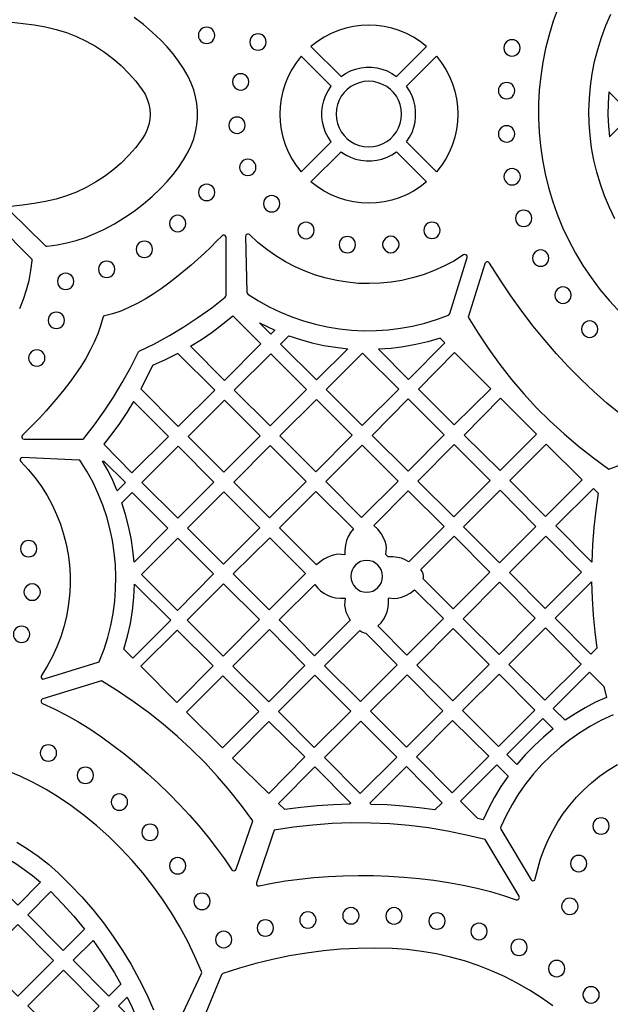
# Model space of a CAD drawing. Header units: millimetres. Extents: x -1176 to 822, y -1617 to -119.
# Tile 78 of 119: x 505 to 627, y -1379 to -1177. Entities that reach past the tile are written whole.
import ezdxf

# ---------------------------------------------------------------- set-up
doc = ezdxf.new("R2010")
doc.units = ezdxf.units.MM
doc.layers.add('pattern', color=5, linetype='Continuous', true_color=0x0000ff)

msp = doc.modelspace()

# ---------------------------------------------------------------- linework, layer by layer
at = {"layer": 'pattern'}
for points in [[(615.81, -1174.11), (614.82, -1176.85), (613.97, -1179.62), (613.26, -1182.43), (612.68, -1185.26), (612.25, -1188.11), (611.96, -1190.98), (611.81, -1193.85), (611.8, -1196.73), (611.93, -1199.61), (612.2, -1202.48), (612.61, -1205.33), (613.16, -1208.17), (613.85, -1210.98), (614.68, -1213.76), (615.65, -1216.51), (616.76, -1219.22), (618.01, -1221.88), (619.4, -1224.49), (620.93, -1227.04), (622.6, -1229.53), (624.41, -1231.95), (626.37, -1234.3), (628.89, -1237.07)], [(627.51, -1217.44), (626.38, -1215.11), (625.38, -1212.74), (624.51, -1210.32), (623.78, -1207.86), (623.18, -1205.38), (622.72, -1202.87), (622.4, -1200.34), (622.21, -1197.8), (622.16, -1195.26), (622.25, -1192.71), (622.47, -1190.17), (622.83, -1187.64), (623.32, -1185.13), (623.96, -1182.64), (624.73, -1180.18), (625.64, -1177.75), (626.69, -1175.36)], [(503.16, -1215.72), (510.48, -1222.96), (510.66, -1223.08), (510.88, -1223.1), (512.93, -1222.81), (514.93, -1222.41), (516.88, -1221.9), (518.8, -1221.26), (520.69, -1220.5), (522.57, -1219.61), (524.72, -1218.46), (526.78, -1217.2), (528.75, -1215.86), (530.66, -1214.4), (532.49, -1212.84), (534.26, -1211.16), (535.56, -1209.79), (536.76, -1208.37), (537.87, -1206.89), (538.89, -1205.34), (539.84, -1203.71), (540.49, -1202.37), (541.01, -1200.99), (541.4, -1199.57), (541.66, -1198.14), (541.79, -1196.69), (541.79, -1195.23), (541.66, -1193.78), (541.4, -1192.35), (541.01, -1190.93), (540.49, -1189.55), (539.84, -1188.21), (538.89, -1186.58), (537.87, -1185.03), (536.76, -1183.55), (535.56, -1182.13), (534.26, -1180.76), (532.49, -1179.08), (530.66, -1177.52), (528.75, -1176.07)], [(503.62, -1177.03), (505.95, -1177.28), (508.27, -1177.6), (510.58, -1178.02), (512.75, -1178.53), (514.86, -1179.18), (516.91, -1179.98), (518.9, -1180.91), (520.82, -1181.98), (522.66, -1183.17), (524.41, -1184.49), (526.07, -1185.93), (527.63, -1187.48), (529.09, -1189.15), (530.43, -1190.92), (531.01, -1191.86), (531.46, -1192.84), (531.78, -1193.86), (531.97, -1194.9), (532.03, -1195.96), (531.97, -1197.02), (531.78, -1198.06), (531.46, -1199.08), (531.01, -1200.07), (530.43, -1201), (529.09, -1202.77), (527.63, -1204.44), (526.07, -1205.99), (524.41, -1207.43), (522.66, -1208.75), (520.82, -1209.94), (518.9, -1211.01), (516.91, -1211.94), (514.86, -1212.74), (512.75, -1213.4), (510.58, -1213.9), (508.22, -1214.33), (505.84, -1214.66), (503.46, -1214.9)], [(505.26, -1235.87), (506.02, -1233.98), (506.66, -1232.06), (507.18, -1230.1), (507.58, -1228.1), (507.86, -1226.05), (507.84, -1225.83), (507.72, -1225.65), (500.47, -1218.48)], [(600.81, -1226.67), (597.38, -1237.64), (599.41, -1240.98), (601.57, -1244.24), (603.85, -1247.4), (606.26, -1250.46), (608.78, -1253.42), (611.42, -1256.28), (614.18, -1259.03), (617.04, -1261.67), (620.01, -1264.19), (623.08, -1266.6), (626.26, -1268.88), (637.35, -1264.8)], [(637.45, -1263.91), (634.41, -1261.9), (631.47, -1259.8), (628.62, -1257.62), (625.85, -1255.34), (623.16, -1252.96), (620.54, -1250.48), (617.99, -1247.9), (615.51, -1245.21), (613.09, -1242.4), (610.72, -1239.48), (608.4, -1236.44), (606.13, -1233.27), (603.9, -1229.98), (601.71, -1226.55)], [(549.74, -1351.11), (553.11, -1341.16), (550.82, -1338.02), (548.4, -1334.98), (545.88, -1332.04), (543.25, -1329.19), (540.51, -1326.46), (537.67, -1323.83), (534.73, -1321.31), (531.69, -1318.9), (528.56, -1316.62), (525.34, -1314.45), (522.03, -1312.4), (509.99, -1316.13)], [(509.95, -1317.07), (512.35, -1318.16), (514.77, -1319.4), (517.21, -1320.78), (519.64, -1322.29), (522.07, -1323.92), (524.48, -1325.66), (526.86, -1327.5), (529.22, -1329.43), (531.52, -1331.44), (533.78, -1333.51), (535.97, -1335.64), (538.09, -1337.82), (540.14, -1340.03), (542.09, -1342.26), (543.95, -1344.51), (545.7, -1346.76), (547.34, -1349), (548.85, -1351.23)], [(627.12, -1319.41), (624.77, -1320.5), (622.51, -1321.73), (620.32, -1323.08), (618.22, -1324.55), (616.22, -1326.13), (614.31, -1327.83), (612.5, -1329.63), (610.8, -1331.53), (609.21, -1333.53), (607.73, -1335.63), (606.37, -1337.81), (605.14, -1340.07), (604.04, -1342.42), (603.99, -1342.64), (604.06, -1342.86), (610.27, -1353.27), (610.44, -1353.44), (610.65, -1353.51), (610.87, -1353.47), (611.05, -1353.34), (611.15, -1353.12), (611.64, -1351.02), (612.23, -1349), (612.95, -1347.02), (613.78, -1345.09), (614.73, -1343.21), (615.79, -1341.39), (616.95, -1339.63), (618.23, -1337.94), (619.61, -1336.33), (621.09, -1334.8), (622.68, -1333.35), (624.36, -1332), (626.13, -1330.74), (628.01, -1329.59)], [(536.05, -1386.56), (542.59, -1372.54), (542.64, -1372.35), (542.6, -1372.16), (541.25, -1369.03), (539.78, -1365.98), (538.18, -1362.99), (536.45, -1360.09), (534.6, -1357.26), (532.63, -1354.52), (530.54, -1351.86), (528.35, -1349.3), (526.04, -1346.84), (523.62, -1344.47), (521.1, -1342.2), (518.48, -1340.05), (515.76, -1338), (513.25, -1336.29), (510.69, -1334.72), (508.06, -1333.3), (505.39, -1332.02), (502.67, -1330.88)], [(607.8, -1356.65), (600.88, -1345.04), (597.01, -1344.09), (593.11, -1343.28), (589.19, -1342.64), (585.25, -1342.15), (581.3, -1341.82), (577.34, -1341.64), (573.37, -1341.62), (569.4, -1341.75), (565.44, -1342.04), (561.48, -1342.49), (557.54, -1343.09), (553.88, -1353.91)], [(504.65, -1345.58), (506.88, -1346.95), (509.05, -1348.46), (511.15, -1350.11), (513.18, -1351.89), (515.66, -1354.31), (518.04, -1356.82), (520.3, -1359.43), (522.45, -1362.13), (524.48, -1364.92), (526.39, -1367.79), (528.17, -1370.73), (529.83, -1373.76), (531.36, -1376.85), (532.76, -1380.01)], [(554.47, -1354.55), (557.12, -1353.99), (559.87, -1353.52), (562.73, -1353.13), (565.66, -1352.82), (568.67, -1352.6), (571.72, -1352.46), (574.81, -1352.4), (577.93, -1352.43), (581.05, -1352.55), (584.17, -1352.75), (587.27, -1353.03), (590.33, -1353.4), (593.35, -1353.85), (596.3, -1354.38), (599.18, -1355), (601.96, -1355.71), (604.64, -1356.5), (607.19, -1357.38)], [(614.76, -1379.23), (612.4, -1377.55), (609.96, -1375.98), (607.43, -1374.53), (604.83, -1373.2), (602.16, -1372), (599.42, -1370.92), (596.62, -1369.98), (593.75, -1369.18), (590.83, -1368.52), (587.85, -1368.01), (584.82, -1367.64), (581.75, -1367.43), (578.21, -1367.34), (574.68, -1367.39), (571.15, -1367.57), (567.64, -1367.89), (564.14, -1368.34), (560.66, -1368.92), (557.2, -1369.64), (553.77, -1370.48), (550.37, -1371.46), (547.01, -1372.57), (546.83, -1372.67), (546.72, -1372.84), (540.4, -1388.11)]]:
    msp.add_lwpolyline(points, dxfattribs=at)
for points in [[(565.08, -1182.01), (571.25, -1188.17), (572.2, -1187.55), (573.21, -1187.06), (574.25, -1186.69), (575.32, -1186.44), (576.41, -1186.31), (577.5, -1186.31), (578.59, -1186.44), (579.66, -1186.69), (580.71, -1187.06), (581.71, -1187.55), (582.67, -1188.17), (588.83, -1182.01), (587.52, -1180.98), (586.13, -1180.09), (584.69, -1179.34), (583.2, -1178.72), (581.67, -1178.25), (580.12, -1177.9), (578.54, -1177.7), (576.96, -1177.63), (575.37, -1177.7), (573.8, -1177.9), (572.24, -1178.25), (570.72, -1178.72), (569.23, -1179.34), (567.79, -1180.09), (566.4, -1180.98)], [(541.95, -1179.74), (542.01, -1180.19), (542.18, -1180.59), (542.45, -1180.93), (542.79, -1181.19), (543.19, -1181.36), (543.64, -1181.42), (544.09, -1181.36), (544.49, -1181.19), (544.83, -1180.93), (545.09, -1180.59), (545.26, -1180.19), (545.32, -1179.74), (545.26, -1179.29), (545.09, -1178.89), (544.83, -1178.55), (544.49, -1178.28), (544.09, -1178.11), (543.64, -1178.05), (543.19, -1178.11), (542.79, -1178.28), (542.45, -1178.55), (542.18, -1178.89), (542.01, -1179.29)], [(552.53, -1181.12), (552.59, -1181.57), (552.76, -1181.97), (553.02, -1182.31), (553.36, -1182.57), (553.76, -1182.74), (554.21, -1182.8), (554.66, -1182.74), (555.06, -1182.57), (555.4, -1182.31), (555.67, -1181.97), (555.84, -1181.57), (555.9, -1181.12), (555.84, -1180.67), (555.67, -1180.27), (555.4, -1179.93), (555.06, -1179.66), (554.66, -1179.49), (554.21, -1179.43), (553.76, -1179.49), (553.36, -1179.66), (553.02, -1179.93), (552.76, -1180.27), (552.59, -1180.67)], [(604.68, -1182.32), (604.74, -1182.76), (604.91, -1183.17), (605.17, -1183.51), (605.51, -1183.77), (605.92, -1183.94), (606.36, -1184), (606.81, -1183.94), (607.21, -1183.77), (607.55, -1183.51), (607.82, -1183.17), (607.99, -1182.76), (608.05, -1182.32), (607.99, -1181.87), (607.82, -1181.47), (607.55, -1181.12), (607.21, -1180.86), (606.81, -1180.69), (606.36, -1180.63), (605.92, -1180.69), (605.51, -1180.86), (605.17, -1181.12), (604.91, -1181.47), (604.74, -1181.87)], [(569.2, -1190.22), (563.04, -1184.05), (562.01, -1185.37), (561.12, -1186.76), (560.37, -1188.2), (559.76, -1189.69), (559.28, -1191.21), (558.93, -1192.77), (558.73, -1194.34), (558.66, -1195.93), (558.73, -1197.51), (558.93, -1199.09), (559.28, -1200.64), (559.76, -1202.17), (560.37, -1203.66), (561.12, -1205.1), (562.01, -1206.48), (563.04, -1207.8), (569.2, -1201.64), (568.58, -1200.68), (568.09, -1199.68), (567.72, -1198.64), (567.47, -1197.56), (567.34, -1196.48), (567.34, -1195.38), (567.47, -1194.29), (567.72, -1193.22), (568.09, -1192.18), (568.58, -1191.17)], [(584.71, -1190.22), (590.88, -1184.05), (591.9, -1185.37), (592.79, -1186.76), (593.55, -1188.2), (594.16, -1189.69), (594.64, -1191.21), (594.98, -1192.77), (595.19, -1194.34), (595.26, -1195.93), (595.19, -1197.51), (594.98, -1199.09), (594.64, -1200.64), (594.16, -1202.17), (593.55, -1203.66), (592.79, -1205.1), (591.9, -1206.48), (590.88, -1207.8), (584.71, -1201.64), (585.33, -1200.68), (585.83, -1199.68), (586.2, -1198.64), (586.45, -1197.56), (586.57, -1196.48), (586.57, -1195.38), (586.45, -1194.29), (586.2, -1193.22), (585.83, -1192.18), (585.33, -1191.17)], [(548.94, -1189.3), (549, -1189.75), (549.17, -1190.15), (549.43, -1190.49), (549.77, -1190.76), (550.17, -1190.93), (550.62, -1190.99), (551.07, -1190.93), (551.47, -1190.76), (551.81, -1190.49), (552.08, -1190.15), (552.25, -1189.75), (552.31, -1189.3), (552.25, -1188.85), (552.08, -1188.45), (551.81, -1188.11), (551.47, -1187.85), (551.07, -1187.68), (550.62, -1187.62), (550.17, -1187.68), (549.77, -1187.85), (549.43, -1188.11), (549.17, -1188.45), (549, -1188.85)], [(570.22, -1195.93), (570.29, -1196.92), (570.5, -1197.88), (570.84, -1198.77), (571.3, -1199.6), (571.87, -1200.35), (572.53, -1201.02), (573.29, -1201.58), (574.12, -1202.04), (575.01, -1202.38), (575.96, -1202.6), (576.96, -1202.67), (577.95, -1202.6), (578.9, -1202.38), (579.8, -1202.04), (580.63, -1201.58), (581.38, -1201.02), (582.05, -1200.35), (582.61, -1199.6), (583.07, -1198.77), (583.41, -1197.88), (583.63, -1196.92), (583.7, -1195.93), (583.63, -1194.93), (583.41, -1193.98), (583.07, -1193.09), (582.61, -1192.26), (582.05, -1191.5), (581.38, -1190.84), (580.63, -1190.27), (579.8, -1189.81), (578.9, -1189.47), (577.95, -1189.26), (576.96, -1189.19), (575.96, -1189.26), (575.01, -1189.47), (574.12, -1189.81), (573.29, -1190.27), (572.53, -1190.84), (571.87, -1191.5), (571.3, -1192.26), (570.84, -1193.09), (570.5, -1193.98), (570.29, -1194.93)], [(603.56, -1191.11), (603.62, -1191.56), (603.79, -1191.96), (604.06, -1192.3), (604.4, -1192.56), (604.8, -1192.73), (605.25, -1192.79), (605.7, -1192.73), (606.1, -1192.56), (606.44, -1192.3), (606.7, -1191.96), (606.87, -1191.56), (606.93, -1191.11), (606.87, -1190.66), (606.7, -1190.26), (606.44, -1189.92), (606.1, -1189.65), (605.7, -1189.48), (605.25, -1189.42), (604.8, -1189.48), (604.4, -1189.65), (604.06, -1189.92), (603.79, -1190.26), (603.62, -1190.66)], [(626.38, -1200.63), (630.95, -1196.06), (626.26, -1191.32), (626.09, -1193.71), (626.05, -1196.07), (626.15, -1198.38)], [(548.21, -1198.21), (548.27, -1198.66), (548.44, -1199.06), (548.7, -1199.4), (549.04, -1199.67), (549.44, -1199.84), (549.89, -1199.9), (550.34, -1199.84), (550.74, -1199.67), (551.08, -1199.4), (551.35, -1199.06), (551.52, -1198.66), (551.58, -1198.21), (551.52, -1197.76), (551.35, -1197.36), (551.08, -1197.02), (550.74, -1196.76), (550.34, -1196.59), (549.89, -1196.53), (549.44, -1196.59), (549.04, -1196.76), (548.7, -1197.02), (548.44, -1197.36), (548.27, -1197.76)], [(603.56, -1200), (603.62, -1200.45), (603.79, -1200.85), (604.05, -1201.19), (604.4, -1201.45), (604.8, -1201.62), (605.25, -1201.68), (605.69, -1201.62), (606.1, -1201.45), (606.44, -1201.19), (606.7, -1200.85), (606.87, -1200.45), (606.93, -1200), (606.87, -1199.55), (606.7, -1199.15), (606.44, -1198.81), (606.1, -1198.54), (605.69, -1198.37), (605.25, -1198.31), (604.8, -1198.37), (604.4, -1198.54), (604.05, -1198.81), (603.79, -1199.15), (603.62, -1199.55)], [(565.08, -1209.85), (571.25, -1203.68), (572.2, -1204.3), (573.21, -1204.8), (574.25, -1205.17), (575.32, -1205.42), (576.41, -1205.54), (577.5, -1205.54), (578.59, -1205.42), (579.66, -1205.17), (580.71, -1204.8), (581.71, -1204.3), (582.67, -1203.68), (588.83, -1209.85), (587.52, -1210.87), (586.13, -1211.76), (584.69, -1212.52), (583.2, -1213.13), (581.67, -1213.61), (580.12, -1213.95), (578.54, -1214.16), (576.96, -1214.23), (575.37, -1214.16), (573.8, -1213.95), (572.24, -1213.61), (570.72, -1213.13), (569.23, -1212.52), (567.79, -1211.76), (566.4, -1210.87)], [(550.42, -1206.88), (550.48, -1207.33), (550.65, -1207.73), (550.92, -1208.07), (551.26, -1208.33), (551.66, -1208.5), (552.11, -1208.56), (552.56, -1208.5), (552.96, -1208.33), (553.3, -1208.07), (553.56, -1207.73), (553.73, -1207.33), (553.79, -1206.88), (553.73, -1206.43), (553.56, -1206.03), (553.3, -1205.69), (552.96, -1205.42), (552.56, -1205.25), (552.11, -1205.19), (551.66, -1205.25), (551.26, -1205.42), (550.92, -1205.69), (550.65, -1206.03), (550.48, -1206.43)], [(604.71, -1208.8), (604.77, -1209.25), (604.94, -1209.65), (605.2, -1209.99), (605.54, -1210.26), (605.95, -1210.43), (606.39, -1210.49), (606.84, -1210.43), (607.25, -1210.26), (607.59, -1209.99), (607.85, -1209.65), (608.02, -1209.25), (608.08, -1208.8), (608.02, -1208.35), (607.85, -1207.95), (607.59, -1207.61), (607.25, -1207.35), (606.84, -1207.18), (606.39, -1207.12), (605.95, -1207.18), (605.54, -1207.35), (605.2, -1207.61), (604.94, -1207.95), (604.77, -1208.35)], [(541.98, -1212.03), (542.04, -1212.47), (542.21, -1212.88), (542.47, -1213.22), (542.81, -1213.48), (543.21, -1213.65), (543.66, -1213.71), (544.11, -1213.65), (544.51, -1213.48), (544.85, -1213.22), (545.12, -1212.88), (545.29, -1212.47), (545.35, -1212.03), (545.29, -1211.58), (545.12, -1211.17), (544.85, -1210.83), (544.51, -1210.57), (544.11, -1210.4), (543.66, -1210.34), (543.21, -1210.4), (542.81, -1210.57), (542.47, -1210.83), (542.21, -1211.17), (542.04, -1211.58)], [(555.34, -1214.36), (555.4, -1214.8), (555.57, -1215.21), (555.83, -1215.55), (556.17, -1215.81), (556.57, -1215.98), (557.02, -1216.04), (557.47, -1215.98), (557.87, -1215.81), (558.21, -1215.55), (558.48, -1215.21), (558.64, -1214.8), (558.71, -1214.36), (558.64, -1213.91), (558.48, -1213.5), (558.21, -1213.16), (557.87, -1212.9), (557.47, -1212.73), (557.02, -1212.67), (556.57, -1212.73), (556.17, -1212.9), (555.83, -1213.16), (555.57, -1213.5), (555.4, -1213.91)], [(607.06, -1217.37), (607.12, -1217.81), (607.29, -1218.22), (607.56, -1218.56), (607.9, -1218.82), (608.3, -1218.99), (608.75, -1219.05), (609.19, -1218.99), (609.6, -1218.82), (609.94, -1218.56), (610.2, -1218.22), (610.37, -1217.81), (610.43, -1217.37), (610.37, -1216.92), (610.2, -1216.52), (609.94, -1216.17), (609.6, -1215.91), (609.19, -1215.74), (608.75, -1215.68), (608.3, -1215.74), (607.9, -1215.91), (607.56, -1216.17), (607.29, -1216.52), (607.12, -1216.92)], [(536.01, -1218.41), (536.07, -1218.86), (536.24, -1219.26), (536.5, -1219.6), (536.84, -1219.87), (537.25, -1220.04), (537.69, -1220.1), (538.14, -1220.04), (538.54, -1219.87), (538.88, -1219.6), (539.15, -1219.26), (539.32, -1218.86), (539.38, -1218.41), (539.32, -1217.96), (539.15, -1217.56), (538.88, -1217.22), (538.54, -1216.96), (538.14, -1216.79), (537.69, -1216.73), (537.25, -1216.79), (536.84, -1216.96), (536.5, -1217.22), (536.24, -1217.56), (536.07, -1217.96)], [(562.39, -1219.84), (562.45, -1220.29), (562.62, -1220.69), (562.88, -1221.03), (563.22, -1221.3), (563.63, -1221.47), (564.07, -1221.53), (564.52, -1221.47), (564.93, -1221.3), (565.27, -1221.03), (565.53, -1220.69), (565.7, -1220.29), (565.76, -1219.84), (565.7, -1219.39), (565.53, -1218.99), (565.27, -1218.65), (564.93, -1218.39), (564.52, -1218.22), (564.07, -1218.16), (563.63, -1218.22), (563.22, -1218.39), (562.88, -1218.65), (562.62, -1218.99), (562.45, -1219.39)], [(588.24, -1219.82), (588.3, -1220.27), (588.47, -1220.67), (588.73, -1221.01), (589.07, -1221.28), (589.47, -1221.45), (589.92, -1221.51), (590.37, -1221.45), (590.77, -1221.28), (591.11, -1221.01), (591.37, -1220.67), (591.54, -1220.27), (591.6, -1219.82), (591.54, -1219.37), (591.37, -1218.97), (591.11, -1218.63), (590.77, -1218.37), (590.37, -1218.2), (589.92, -1218.14), (589.47, -1218.2), (589.07, -1218.37), (588.73, -1218.63), (588.47, -1218.97), (588.3, -1219.37)], [(518.05, -1262.75), (518.25, -1262.71), (518.42, -1262.57), (520.6, -1259.81), (522.64, -1256.99), (524.55, -1254.09), (526.34, -1251.12), (528.01, -1248.05), (529.56, -1244.9), (529.65, -1244.76), (529.79, -1244.67), (532.95, -1243.12), (536.01, -1241.45), (538.99, -1239.66), (541.88, -1237.75), (544.71, -1235.71), (547.47, -1233.53), (547.61, -1233.37), (547.65, -1233.16), (547.65, -1221.28), (547.59, -1221.05), (547.44, -1220.89), (547.24, -1220.81), (547.02, -1220.82), (546.82, -1220.95), (545.7, -1222.07), (544.5, -1223.26), (543.22, -1224.48), (541.88, -1225.73), (540.46, -1226.98), (538.99, -1228.23), (537.47, -1229.47), (535.91, -1230.67), (534.31, -1231.83), (532.69, -1232.92), (531.04, -1233.94), (529.37, -1234.87), (527.69, -1235.7), (526.02, -1236.41), (524.34, -1236.98), (522.68, -1237.42), (522.5, -1237.48), (522.38, -1237.6), (522.31, -1237.79), (521.88, -1239.45), (521.3, -1241.12), (520.59, -1242.8), (519.77, -1244.47), (518.84, -1246.14), (517.82, -1247.79), (516.72, -1249.41), (515.56, -1251.01), (514.36, -1252.57), (513.12, -1254.09), (511.87, -1255.56), (510.61, -1256.97), (509.37, -1258.32), (508.14, -1259.6), (506.96, -1260.8), (505.83, -1261.91), (505.71, -1262.12), (505.69, -1262.34), (505.77, -1262.54), (505.94, -1262.68), (506.17, -1262.74)], [(529.17, -1223.74), (529.23, -1224.19), (529.4, -1224.59), (529.67, -1224.93), (530.01, -1225.19), (530.41, -1225.36), (530.86, -1225.42), (531.31, -1225.36), (531.71, -1225.19), (532.05, -1224.93), (532.31, -1224.59), (532.49, -1224.19), (532.55, -1223.74), (532.49, -1223.29), (532.31, -1222.89), (532.05, -1222.55), (531.71, -1222.28), (531.31, -1222.11), (530.86, -1222.05), (530.41, -1222.11), (530.01, -1222.28), (529.67, -1222.55), (529.4, -1222.89), (529.23, -1223.29)], [(552.11, -1232.92), (554.28, -1234.3), (556.52, -1235.54), (558.82, -1236.65), (561.16, -1237.61), (563.55, -1238.44), (565.98, -1239.12), (568.43, -1239.67), (570.91, -1240.07), (573.41, -1240.33), (575.92, -1240.45), (578.44, -1240.43), (580.95, -1240.26), (583.46, -1239.95), (585.95, -1239.49), (588.43, -1238.88), (590.88, -1238.13), (593.29, -1237.23), (593.47, -1237.12), (593.57, -1236.93), (597.16, -1225.42), (597.18, -1225.17), (597.07, -1224.97), (596.89, -1224.83), (596.67, -1224.79), (596.43, -1224.88), (594.43, -1226.12), (592.38, -1227.21), (590.27, -1228.16), (588.13, -1228.96), (585.95, -1229.61), (583.75, -1230.12), (581.52, -1230.48), (579.29, -1230.7), (577.05, -1230.77), (574.81, -1230.71), (572.58, -1230.49), (570.37, -1230.14), (568.19, -1229.65), (566.03, -1229.01), (563.92, -1228.24), (561.85, -1227.32), (559.83, -1226.27), (557.88, -1225.08), (555.99, -1223.76), (554.18, -1222.3), (552.45, -1220.7), (552.24, -1220.58), (552.02, -1220.57), (551.82, -1220.65), (551.68, -1220.82), (551.63, -1221.05), (551.9, -1232.53), (551.95, -1232.76)], [(570.85, -1222.74), (570.91, -1223.19), (571.08, -1223.59), (571.34, -1223.93), (571.68, -1224.2), (572.08, -1224.37), (572.53, -1224.43), (572.98, -1224.37), (573.38, -1224.2), (573.72, -1223.93), (573.99, -1223.59), (574.16, -1223.19), (574.22, -1222.74), (574.16, -1222.29), (573.99, -1221.89), (573.72, -1221.55), (573.38, -1221.29), (572.98, -1221.12), (572.53, -1221.06), (572.08, -1221.12), (571.68, -1221.29), (571.34, -1221.55), (571.08, -1221.89), (570.91, -1222.29)], [(579.79, -1222.73), (579.85, -1223.18), (580.02, -1223.58), (580.29, -1223.92), (580.63, -1224.18), (581.03, -1224.35), (581.48, -1224.41), (581.93, -1224.35), (582.33, -1224.18), (582.67, -1223.92), (582.93, -1223.58), (583.1, -1223.18), (583.16, -1222.73), (583.1, -1222.28), (582.93, -1221.88), (582.67, -1221.54), (582.33, -1221.27), (581.93, -1221.1), (581.48, -1221.04), (581.03, -1221.1), (580.63, -1221.27), (580.29, -1221.54), (580.02, -1221.88), (579.85, -1222.28)], [(610.56, -1225.53), (610.62, -1225.98), (610.79, -1226.38), (611.06, -1226.72), (611.4, -1226.98), (611.8, -1227.15), (612.25, -1227.21), (612.7, -1227.15), (613.1, -1226.98), (613.44, -1226.72), (613.7, -1226.38), (613.87, -1225.98), (613.93, -1225.53), (613.87, -1225.08), (613.7, -1224.68), (613.44, -1224.34), (613.1, -1224.07), (612.7, -1223.9), (612.25, -1223.84), (611.8, -1223.9), (611.4, -1224.07), (611.06, -1224.34), (610.79, -1224.68), (610.62, -1225.08)], [(521.44, -1227.81), (521.5, -1228.26), (521.67, -1228.67), (521.93, -1229.01), (522.28, -1229.27), (522.68, -1229.44), (523.13, -1229.5), (523.57, -1229.44), (523.98, -1229.27), (524.32, -1229.01), (524.58, -1228.67), (524.75, -1228.26), (524.81, -1227.81), (524.75, -1227.37), (524.58, -1226.96), (524.32, -1226.62), (523.98, -1226.36), (523.57, -1226.19), (523.13, -1226.13), (522.68, -1226.19), (522.28, -1226.36), (521.93, -1226.62), (521.67, -1226.96), (521.5, -1227.37)], [(513.03, -1230.32), (513.09, -1230.77), (513.26, -1231.17), (513.53, -1231.51), (513.87, -1231.77), (514.27, -1231.94), (514.72, -1232), (515.17, -1231.94), (515.57, -1231.77), (515.91, -1231.51), (516.17, -1231.17), (516.34, -1230.77), (516.4, -1230.32), (516.34, -1229.87), (516.17, -1229.47), (515.91, -1229.13), (515.57, -1228.86), (515.17, -1228.69), (514.72, -1228.63), (514.27, -1228.69), (513.87, -1228.86), (513.53, -1229.13), (513.26, -1229.47), (513.09, -1229.87)], [(615.14, -1233.14), (615.2, -1233.59), (615.37, -1233.99), (615.63, -1234.33), (615.97, -1234.6), (616.38, -1234.77), (616.82, -1234.83), (617.27, -1234.77), (617.67, -1234.6), (618.01, -1234.33), (618.28, -1233.99), (618.45, -1233.59), (618.51, -1233.14), (618.45, -1232.69), (618.28, -1232.29), (618.01, -1231.95), (617.67, -1231.69), (617.27, -1231.52), (616.82, -1231.46), (616.38, -1231.52), (615.97, -1231.69), (615.63, -1231.95), (615.37, -1232.29), (615.2, -1232.69)], [(511.12, -1238.33), (511.18, -1238.78), (511.35, -1239.18), (511.61, -1239.52), (511.95, -1239.78), (512.36, -1239.95), (512.8, -1240.01), (513.25, -1239.95), (513.65, -1239.78), (514, -1239.52), (514.26, -1239.18), (514.43, -1238.78), (514.49, -1238.33), (514.43, -1237.88), (514.26, -1237.48), (514, -1237.14), (513.65, -1236.87), (513.25, -1236.7), (512.8, -1236.64), (512.36, -1236.7), (511.95, -1236.87), (511.61, -1237.14), (511.35, -1237.48), (511.18, -1237.88)], [(540.32, -1243.65), (542.6, -1242.23), (544.8, -1240.71), (546.94, -1239.09), (549.01, -1237.38), (554.79, -1243.17), (547.32, -1250.65)], [(554.51, -1238.83), (556.06, -1239.61), (557.63, -1240.33), (556.82, -1241.15)], [(620.61, -1240.13), (620.67, -1240.58), (620.84, -1240.98), (621.1, -1241.32), (621.44, -1241.58), (621.85, -1241.75), (622.3, -1241.81), (622.74, -1241.75), (623.15, -1241.58), (623.49, -1241.32), (623.75, -1240.98), (623.92, -1240.58), (623.98, -1240.13), (623.92, -1239.68), (623.75, -1239.28), (623.49, -1238.94), (623.15, -1238.67), (622.74, -1238.5), (622.3, -1238.44), (621.85, -1238.5), (621.44, -1238.67), (621.1, -1238.94), (620.84, -1239.28), (620.67, -1239.68)], [(560.53, -1241.48), (562.91, -1242.27), (565.29, -1242.93), (567.7, -1243.46), (570.14, -1243.86), (572.62, -1244.14), (566.21, -1250.54), (558.84, -1243.18)], [(591.58, -1241.96), (589.09, -1242.7), (586.59, -1243.3), (584.07, -1243.75), (581.52, -1244.08), (578.93, -1244.26), (585.11, -1250.44), (592.55, -1242.93)], [(507.09, -1246.06), (507.15, -1246.51), (507.32, -1246.91), (507.59, -1247.25), (507.93, -1247.52), (508.33, -1247.69), (508.78, -1247.75), (509.23, -1247.69), (509.63, -1247.52), (509.97, -1247.25), (510.23, -1246.91), (510.4, -1246.51), (510.46, -1246.06), (510.4, -1245.61), (510.23, -1245.21), (509.97, -1244.87), (509.63, -1244.61), (509.23, -1244.44), (508.78, -1244.38), (508.33, -1244.44), (507.93, -1244.61), (507.59, -1244.87), (507.32, -1245.21), (507.15, -1245.61)], [(530.13, -1252.39), (537.82, -1260.14), (545.33, -1252.63), (537.74, -1245.11), (535.15, -1246.42), (532.51, -1247.6), (531.36, -1250.01)], [(549.34, -1252.67), (556.67, -1260.01), (564.19, -1252.56), (556.82, -1245.2)], [(575.58, -1259.9), (583.09, -1252.46), (575.68, -1245.05), (568.23, -1252.56)], [(601.99, -1252.36), (594.58, -1244.95), (587.14, -1252.46), (594.47, -1259.8)], [(566.11, -1269.43), (573.55, -1261.93), (566.21, -1254.59), (558.7, -1262.03)], [(585.07, -1254.45), (577.63, -1261.96), (585.01, -1269.33), (592.45, -1261.82)], [(603.97, -1254.34), (596.52, -1261.88), (603.91, -1269.2), (611.37, -1261.74)], [(528.66, -1254.97), (527.24, -1257.26), (525.75, -1259.49), (524.17, -1261.66), (522.51, -1263.79), (528.31, -1269.64), (535.79, -1262.17)], [(554.65, -1262.03), (547.31, -1254.7), (539.84, -1262.17), (547.21, -1269.54)], [(537.71, -1279), (545.16, -1271.55), (537.81, -1264.2), (530.36, -1271.65)], [(556.67, -1264.05), (549.23, -1271.56), (556.57, -1278.9), (564.08, -1271.46)], [(575.47, -1278.8), (582.99, -1271.36), (575.57, -1263.95), (568.13, -1271.46)], [(594.41, -1278.69), (601.87, -1271.24), (594.47, -1263.85), (587.02, -1271.37)], [(605.94, -1271.22), (613.27, -1278.63), (620.79, -1271.11), (613.38, -1263.78)], [(505.49, -1267.33), (507.03, -1268.97), (508.44, -1270.69), (509.72, -1272.48), (510.89, -1274.34), (511.92, -1276.25), (512.83, -1278.21), (513.62, -1280.21), (514.27, -1282.26), (514.8, -1284.33), (515.2, -1286.43), (515.47, -1288.55), (515.61, -1290.68), (515.62, -1292.82), (515.49, -1294.96), (515.24, -1297.09), (514.85, -1299.21), (514.33, -1301.3), (513.68, -1303.38), (512.89, -1305.42), (511.97, -1307.42), (510.91, -1309.38), (509.72, -1311.29), (509.64, -1311.52), (509.68, -1311.75), (509.81, -1311.93), (510.01, -1312.03), (510.26, -1312.01), (521.37, -1308.57), (521.56, -1308.47), (521.67, -1308.3), (522.58, -1305.9), (523.35, -1303.47), (523.97, -1301.01), (524.45, -1298.53), (524.78, -1296.03), (524.97, -1293.53), (525.02, -1291.03), (524.92, -1288.53), (524.69, -1286.04), (524.31, -1283.57), (523.79, -1281.12), (523.13, -1278.69), (522.34, -1276.31), (521.4, -1273.96), (520.33, -1271.67), (519.12, -1269.42), (517.77, -1267.24), (517.61, -1267.08), (517.39, -1267.02), (505.85, -1266.51), (505.62, -1266.55), (505.45, -1266.7), (505.36, -1266.9), (505.37, -1267.12)], [(525.31, -1273.32), (524.4, -1271.25), (523.4, -1269.22), (522.3, -1267.24), (522.56, -1267.25), (526.97, -1271.67)], [(526.24, -1275.8), (528.35, -1273.69), (535.69, -1281.03), (528.75, -1288.02), (528.51, -1285.52), (528.13, -1283.05), (527.64, -1280.61), (527.01, -1278.2)], [(547.21, -1273.59), (539.72, -1281.01), (547.11, -1288.4), (554.56, -1280.94)], [(566.23, -1288.56), (558.6, -1280.93), (566.11, -1273.49), (573.8, -1281.18), (573.18, -1281.93), (572.71, -1282.72), (572.37, -1283.57), (572.15, -1284.52), (572.04, -1285.52), (572.03, -1286.52), (571.29, -1286.41), (570.58, -1286.4), (569.89, -1286.49), (569.21, -1286.68), (568.51, -1286.97), (567.7, -1287.42), (566.94, -1287.95)], [(585.16, -1287.93), (584.43, -1287.52), (583.67, -1287.22), (582.85, -1287.03), (581.89, -1286.92), (580.93, -1286.92), (580.44, -1286.44), (580.55, -1285.74), (580.58, -1285.07), (580.5, -1284.43), (580.33, -1283.79), (580.05, -1283.13), (579.49, -1282.15), (578.82, -1281.26), (578.02, -1280.46), (585.04, -1273.37), (592.42, -1280.68)], [(611.25, -1280.65), (603.91, -1273.24), (596.43, -1280.72), (603.77, -1288.13)], [(622.73, -1288), (615.38, -1280.57), (623.1, -1272.85), (624.07, -1273.82), (623.55, -1277.35), (623.16, -1280.89), (622.88, -1284.43)], [(588.14, -1291.42), (588.22, -1291.08), (588.21, -1290.75), (588.12, -1290.41), (587.9, -1289.95), (587.63, -1289.52), (594.46, -1282.7), (601.79, -1290.1), (594.28, -1297.62)], [(613.17, -1297.52), (620.65, -1290.05), (613.31, -1282.64), (605.83, -1290.11)], [(505.41, -1285.26), (505.47, -1285.71), (505.64, -1286.11), (505.91, -1286.45), (506.25, -1286.71), (506.65, -1286.88), (507.1, -1286.94), (507.55, -1286.88), (507.95, -1286.71), (508.29, -1286.45), (508.55, -1286.11), (508.72, -1285.71), (508.78, -1285.26), (508.72, -1284.81), (508.55, -1284.41), (508.29, -1284.07), (507.95, -1283.8), (507.55, -1283.63), (507.1, -1283.57), (506.65, -1283.63), (506.25, -1283.8), (505.91, -1284.07), (505.64, -1284.41), (505.47, -1284.81)], [(530.27, -1290.56), (537.65, -1297.93), (545.09, -1290.42), (537.71, -1283.05)], [(556.6, -1282.98), (549.12, -1290.4), (556.49, -1297.78), (563.98, -1290.36)], [(573.25, -1290.93), (573.32, -1291.59), (573.51, -1292.2), (573.81, -1292.76), (574.21, -1293.24), (574.69, -1293.64), (575.25, -1293.95), (575.86, -1294.14), (576.52, -1294.2), (577.18, -1294.14), (577.8, -1293.95), (578.35, -1293.64), (578.84, -1293.24), (579.24, -1292.76), (579.54, -1292.2), (579.73, -1291.59), (579.8, -1290.93), (579.73, -1290.27), (579.54, -1289.66), (579.24, -1289.1), (578.84, -1288.61), (578.35, -1288.21), (577.8, -1287.91), (577.18, -1287.72), (576.52, -1287.66), (575.86, -1287.72), (575.25, -1287.91), (574.69, -1288.21), (574.21, -1288.61), (573.81, -1289.1), (573.51, -1289.66), (573.32, -1290.27)], [(506.14, -1294.16), (506.2, -1294.61), (506.37, -1295.02), (506.64, -1295.36), (506.98, -1295.62), (507.38, -1295.79), (507.83, -1295.85), (508.28, -1295.79), (508.68, -1295.62), (509.02, -1295.36), (509.28, -1295.02), (509.45, -1294.61), (509.51, -1294.16), (509.45, -1293.72), (509.28, -1293.31), (509.02, -1292.97), (508.68, -1292.71), (508.28, -1292.54), (507.83, -1292.48), (507.38, -1292.54), (506.98, -1292.71), (506.64, -1292.97), (506.37, -1293.31), (506.2, -1293.72)], [(526.65, -1305.88), (527.4, -1303.25), (528, -1300.6), (528.44, -1297.94), (528.72, -1295.25), (528.86, -1292.52), (536.27, -1299.92), (528.51, -1307.74)], [(554.49, -1299.82), (547.15, -1292.49), (539.65, -1299.91), (547.03, -1307.35)], [(572.12, -1295.42), (572.01, -1296.16), (571.99, -1296.87), (572.08, -1297.56), (572.27, -1298.24), (572.56, -1298.94), (572.84, -1299.46), (573.14, -1299.95), (565.83, -1307.26), (558.53, -1299.88), (565.88, -1292.6), (566.41, -1293.28), (567.03, -1293.88), (567.72, -1294.39), (568.47, -1294.8), (569.27, -1295.11), (570.11, -1295.31), (571.11, -1295.42)], [(603.7, -1306.99), (611.14, -1299.55), (603.81, -1292.14), (596.3, -1299.65)], [(622.7, -1292.04), (622.8, -1295.48), (623.01, -1298.9), (623.34, -1302.31), (623.77, -1305.72), (622.57, -1306.92), (615.23, -1299.51)], [(584.53, -1294.89), (585.47, -1294.37), (586.33, -1293.73), (592.27, -1299.62), (584.78, -1307.12), (578.81, -1301.09), (579.47, -1300.45), (579.99, -1299.77), (580.4, -1299.04), (580.7, -1298.23), (580.9, -1297.34), (581.01, -1296.4), (581.02, -1295.45), (581.11, -1295.35), (582.01, -1295.46), (582.86, -1295.42), (583.69, -1295.23)], [(503.96, -1302.83), (504.02, -1303.28), (504.19, -1303.68), (504.45, -1304.02), (504.79, -1304.29), (505.2, -1304.46), (505.64, -1304.52), (506.09, -1304.46), (506.49, -1304.29), (506.84, -1304.02), (507.1, -1303.68), (507.27, -1303.28), (507.33, -1302.83), (507.27, -1302.38), (507.1, -1301.98), (506.84, -1301.64), (506.49, -1301.38), (506.09, -1301.21), (505.64, -1301.15), (505.2, -1301.21), (504.79, -1301.38), (504.45, -1301.64), (504.19, -1301.98), (504.02, -1302.38)], [(537.63, -1301.96), (530.17, -1309.42), (537.51, -1316.83), (545, -1309.34)], [(556.4, -1316.69), (563.84, -1309.25), (556.53, -1301.87), (549.02, -1309.38)], [(575.1, -1302.04), (575.52, -1302.32), (575.97, -1302.53), (576.37, -1302.62), (582.79, -1309.1), (575.26, -1316.63), (567.85, -1309.29)], [(594.3, -1301.64), (586.79, -1309.15), (594.2, -1316.48), (601.64, -1309.05)], [(605.7, -1309.04), (613.1, -1316.38), (620.55, -1308.95), (613.21, -1301.54)], [(558.43, -1318.71), (565.76, -1326.12), (573.24, -1318.65), (565.9, -1311.24)], [(577.31, -1318.67), (584.69, -1326.05), (592.18, -1318.55), (584.82, -1311.15)], [(596.23, -1318.51), (603.56, -1325.92), (611.04, -1318.45), (603.7, -1311.04)], [(617.28, -1320.49), (614.83, -1318.06), (622.27, -1310.62), (625.21, -1313.57), (625.74, -1315.81), (623.53, -1316.82), (621.39, -1317.93), (619.31, -1319.15)], [(554.36, -1318.73), (547.01, -1311.38), (539.51, -1318.87), (546.9, -1326.19)], [(556.41, -1335.56), (548.96, -1328.27), (556.4, -1320.75), (563.84, -1328.05)], [(582.68, -1328.07), (575.3, -1320.68), (567.83, -1328.16), (575.21, -1335.55)], [(601.58, -1327.9), (594.17, -1320.57), (586.73, -1328.01), (594.06, -1335.42)], [(614.83, -1322.3), (612.81, -1323.98), (610.9, -1325.76), (609.09, -1327.64), (607.38, -1329.63), (605.31, -1327.57), (612.72, -1320.17)], [(509.48, -1327.25), (509.54, -1327.7), (509.71, -1328.1), (509.97, -1328.44), (510.31, -1328.7), (510.71, -1328.87), (511.16, -1328.93), (511.61, -1328.87), (512.01, -1328.7), (512.36, -1328.44), (512.62, -1328.1), (512.79, -1327.7), (512.85, -1327.25), (512.79, -1326.8), (512.62, -1326.4), (512.36, -1326.06), (512.01, -1325.79), (511.61, -1325.62), (511.16, -1325.56), (510.71, -1325.62), (510.31, -1325.79), (509.97, -1326.06), (509.71, -1326.4), (509.54, -1326.8)], [(517.06, -1331.83), (517.12, -1332.27), (517.29, -1332.68), (517.56, -1333.02), (517.9, -1333.28), (518.3, -1333.45), (518.75, -1333.51), (519.2, -1333.45), (519.6, -1333.28), (519.94, -1333.02), (520.2, -1332.68), (520.37, -1332.27), (520.43, -1331.83), (520.37, -1331.38), (520.2, -1330.98), (519.94, -1330.63), (519.6, -1330.37), (519.2, -1330.2), (518.75, -1330.14), (518.3, -1330.2), (517.9, -1330.37), (517.56, -1330.63), (517.29, -1330.98), (517.12, -1331.38)], [(572.99, -1337.77), (569.66, -1337.88), (566.33, -1338.1), (563.02, -1338.42), (559.71, -1338.85), (558.44, -1337.59), (565.87, -1330.08), (573.24, -1337.52)], [(590.53, -1338.94), (587.27, -1338.5), (584, -1338.16), (580.73, -1337.92), (577.44, -1337.79), (577.19, -1337.54), (584.69, -1330.04), (592.03, -1337.45)], [(603.22, -1329.67), (605.55, -1332), (604.1, -1334.14), (602.77, -1336.34), (601.56, -1338.61), (600.47, -1340.95), (599.34, -1340.67), (595.77, -1337.11)], [(524.06, -1337.32), (524.12, -1337.77), (524.29, -1338.17), (524.55, -1338.51), (524.89, -1338.78), (525.29, -1338.95), (525.74, -1339.01), (526.19, -1338.95), (526.59, -1338.78), (526.93, -1338.51), (527.2, -1338.17), (527.37, -1337.77), (527.43, -1337.32), (527.37, -1336.87), (527.2, -1336.47), (526.93, -1336.13), (526.59, -1335.87), (526.19, -1335.7), (525.74, -1335.64), (525.29, -1335.7), (524.89, -1335.87), (524.55, -1336.13), (524.29, -1336.47), (524.12, -1336.87)], [(622.97, -1342.24), (623.03, -1342.68), (623.2, -1343.09), (623.46, -1343.43), (623.8, -1343.69), (624.21, -1343.86), (624.65, -1343.92), (625.1, -1343.86), (625.51, -1343.69), (625.85, -1343.43), (626.11, -1343.09), (626.28, -1342.68), (626.34, -1342.24), (626.28, -1341.79), (626.11, -1341.38), (625.85, -1341.04), (625.51, -1340.78), (625.1, -1340.61), (624.65, -1340.55), (624.21, -1340.61), (623.8, -1340.78), (623.46, -1341.04), (623.2, -1341.38), (623.03, -1341.79)], [(530.35, -1343.54), (530.41, -1343.99), (530.58, -1344.39), (530.85, -1344.73), (531.19, -1345), (531.59, -1345.17), (532.04, -1345.23), (532.49, -1345.17), (532.89, -1345), (533.23, -1344.73), (533.49, -1344.39), (533.66, -1343.99), (533.72, -1343.54), (533.66, -1343.09), (533.49, -1342.69), (533.23, -1342.35), (532.89, -1342.09), (532.49, -1341.92), (532.04, -1341.86), (531.59, -1341.92), (531.19, -1342.09), (530.85, -1342.35), (530.58, -1342.69), (530.41, -1343.09)], [(500.77, -1347.86), (502.65, -1348.88), (504.46, -1349.97), (506.2, -1351.15), (507.9, -1352.42), (509.54, -1353.79), (504.86, -1358.48), (497.56, -1351.08)], [(536.01, -1350.42), (536.07, -1350.87), (536.24, -1351.27), (536.51, -1351.61), (536.85, -1351.87), (537.25, -1352.04), (537.7, -1352.1), (538.15, -1352.04), (538.55, -1351.87), (538.89, -1351.61), (539.15, -1351.27), (539.32, -1350.87), (539.38, -1350.42), (539.32, -1349.97), (539.15, -1349.57), (538.89, -1349.22), (538.55, -1348.96), (538.15, -1348.79), (537.7, -1348.73), (537.25, -1348.79), (536.85, -1348.96), (536.51, -1349.22), (536.24, -1349.57), (536.07, -1349.97)], [(618.38, -1349.95), (618.44, -1350.4), (618.61, -1350.8), (618.87, -1351.15), (619.21, -1351.41), (619.61, -1351.58), (620.06, -1351.64), (620.51, -1351.58), (620.91, -1351.41), (621.26, -1351.15), (621.52, -1350.8), (621.69, -1350.4), (621.75, -1349.95), (621.69, -1349.51), (621.52, -1349.1), (621.26, -1348.76), (620.91, -1348.5), (620.51, -1348.33), (620.06, -1348.27), (619.61, -1348.33), (619.21, -1348.5), (618.87, -1348.76), (618.61, -1349.1), (618.44, -1349.51)], [(511.63, -1355.73), (514.07, -1358.2), (516.39, -1360.77), (518.6, -1363.45), (514.21, -1367.85), (506.91, -1360.46)], [(541.03, -1357.74), (541.09, -1358.19), (541.26, -1358.59), (541.52, -1358.93), (541.86, -1359.2), (542.26, -1359.37), (542.71, -1359.43), (543.16, -1359.37), (543.56, -1359.2), (543.9, -1358.93), (544.17, -1358.59), (544.34, -1358.19), (544.4, -1357.74), (544.34, -1357.29), (544.17, -1356.89), (543.9, -1356.55), (543.56, -1356.28), (543.16, -1356.11), (542.71, -1356.05), (542.26, -1356.11), (541.86, -1356.28), (541.52, -1356.55), (541.26, -1356.89), (541.09, -1357.29)], [(616.55, -1358.75), (616.61, -1359.2), (616.78, -1359.6), (617.04, -1359.94), (617.38, -1360.2), (617.79, -1360.37), (618.24, -1360.43), (618.68, -1360.37), (619.09, -1360.2), (619.43, -1359.94), (619.69, -1359.6), (619.86, -1359.2), (619.92, -1358.75), (619.86, -1358.3), (619.69, -1357.9), (619.43, -1357.56), (619.09, -1357.29), (618.68, -1357.12), (618.24, -1357.06), (617.79, -1357.12), (617.38, -1357.29), (617.04, -1357.56), (616.78, -1357.9), (616.61, -1358.3)], [(571.59, -1360.69), (571.65, -1361.13), (571.82, -1361.54), (572.08, -1361.88), (572.42, -1362.14), (572.83, -1362.31), (573.28, -1362.37), (573.72, -1362.31), (574.12, -1362.14), (574.47, -1361.88), (574.73, -1361.54), (574.9, -1361.13), (574.96, -1360.69), (574.9, -1360.24), (574.73, -1359.83), (574.47, -1359.49), (574.12, -1359.23), (573.72, -1359.06), (573.28, -1359), (572.83, -1359.06), (572.42, -1359.23), (572.08, -1359.49), (571.82, -1359.83), (571.65, -1360.24)], [(580.46, -1360.71), (580.52, -1361.16), (580.69, -1361.56), (580.95, -1361.9), (581.29, -1362.17), (581.7, -1362.34), (582.14, -1362.4), (582.59, -1362.34), (583, -1362.17), (583.34, -1361.9), (583.6, -1361.56), (583.77, -1361.16), (583.83, -1360.71), (583.77, -1360.26), (583.6, -1359.86), (583.34, -1359.52), (583, -1359.25), (582.59, -1359.08), (582.14, -1359.02), (581.7, -1359.08), (581.29, -1359.25), (580.95, -1359.52), (580.69, -1359.86), (580.52, -1360.26)], [(554.03, -1363.19), (554.09, -1363.64), (554.26, -1364.04), (554.52, -1364.38), (554.86, -1364.64), (555.26, -1364.81), (555.71, -1364.87), (556.16, -1364.81), (556.56, -1364.64), (556.9, -1364.38), (557.17, -1364.04), (557.34, -1363.64), (557.4, -1363.19), (557.34, -1362.74), (557.17, -1362.34), (556.9, -1362), (556.56, -1361.73), (556.16, -1361.56), (555.71, -1361.5), (555.26, -1361.56), (554.86, -1361.73), (554.52, -1362), (554.26, -1362.34), (554.09, -1362.74)], [(562.76, -1361.54), (562.82, -1361.99), (562.99, -1362.4), (563.25, -1362.74), (563.59, -1363), (563.99, -1363.17), (564.44, -1363.23), (564.89, -1363.17), (565.29, -1363), (565.63, -1362.74), (565.9, -1362.4), (566.07, -1361.99), (566.13, -1361.54), (566.07, -1361.1), (565.9, -1360.69), (565.63, -1360.35), (565.29, -1360.09), (564.89, -1359.92), (564.44, -1359.86), (563.99, -1359.92), (563.59, -1360.09), (563.25, -1360.35), (562.99, -1360.69), (562.82, -1361.1)], [(589.28, -1361.76), (589.34, -1362.21), (589.51, -1362.61), (589.77, -1362.95), (590.12, -1363.21), (590.52, -1363.38), (590.97, -1363.44), (591.41, -1363.38), (591.82, -1363.21), (592.16, -1362.95), (592.42, -1362.61), (592.59, -1362.21), (592.65, -1361.76), (592.59, -1361.31), (592.42, -1360.91), (592.16, -1360.57), (591.82, -1360.3), (591.41, -1360.13), (590.97, -1360.07), (590.52, -1360.13), (590.12, -1360.3), (589.77, -1360.57), (589.51, -1360.91), (589.34, -1361.31)], [(504.87, -1377.24), (497.56, -1369.84), (504.91, -1362.47), (512.21, -1369.87)], [(545.46, -1365.57), (545.52, -1366.02), (545.69, -1366.42), (545.95, -1366.76), (546.29, -1367.02), (546.69, -1367.19), (547.14, -1367.25), (547.59, -1367.19), (547.99, -1367.02), (548.33, -1366.76), (548.6, -1366.42), (548.77, -1366.02), (548.83, -1365.57), (548.77, -1365.12), (548.6, -1364.72), (548.33, -1364.38), (547.99, -1364.11), (547.59, -1363.94), (547.14, -1363.88), (546.69, -1363.94), (546.29, -1364.11), (545.95, -1364.38), (545.69, -1364.72), (545.52, -1365.12)], [(597.89, -1363.91), (597.95, -1364.36), (598.12, -1364.76), (598.38, -1365.1), (598.72, -1365.37), (599.12, -1365.53), (599.57, -1365.6), (600.02, -1365.53), (600.42, -1365.37), (600.76, -1365.1), (601.03, -1364.76), (601.2, -1364.36), (601.26, -1363.91), (601.2, -1363.46), (601.03, -1363.06), (600.76, -1362.72), (600.42, -1362.45), (600.02, -1362.28), (599.57, -1362.22), (599.12, -1362.28), (598.72, -1362.45), (598.38, -1362.72), (598.12, -1363.06), (597.95, -1363.46)], [(520.34, -1365.74), (521.88, -1367.93), (523.33, -1370.16), (524.71, -1372.44), (526.01, -1374.77), (523.56, -1377.23), (516.26, -1369.83)], [(606.13, -1367.16), (606.19, -1367.61), (606.36, -1368.01), (606.63, -1368.35), (606.97, -1368.62), (607.37, -1368.79), (607.82, -1368.85), (608.27, -1368.79), (608.67, -1368.62), (609.01, -1368.35), (609.27, -1368.01), (609.44, -1367.61), (609.5, -1367.16), (609.44, -1366.71), (609.27, -1366.31), (609.01, -1365.97), (608.67, -1365.71), (608.27, -1365.54), (607.82, -1365.48), (607.37, -1365.54), (606.97, -1365.71), (606.63, -1365.97), (606.36, -1366.31), (606.19, -1366.71)], [(613.86, -1371.54), (613.92, -1371.99), (614.09, -1372.39), (614.35, -1372.73), (614.69, -1372.99), (615.1, -1373.16), (615.55, -1373.22), (615.99, -1373.16), (616.4, -1372.99), (616.74, -1372.73), (617, -1372.39), (617.17, -1371.99), (617.23, -1371.54), (617.17, -1371.09), (617, -1370.69), (616.74, -1370.35), (616.4, -1370.08), (615.99, -1369.91), (615.55, -1369.85), (615.1, -1369.91), (614.69, -1370.08), (614.35, -1370.35), (614.09, -1370.69), (613.92, -1371.09)], [(514.26, -1371.85), (521.56, -1379.25), (514.21, -1386.61), (506.91, -1379.22)], [(620.92, -1376.94), (620.98, -1377.39), (621.15, -1377.79), (621.41, -1378.13), (621.76, -1378.4), (622.16, -1378.57), (622.61, -1378.63), (623.05, -1378.57), (623.46, -1378.4), (623.8, -1378.13), (624.06, -1377.79), (624.23, -1377.39), (624.29, -1376.94), (624.23, -1376.49), (624.06, -1376.09), (623.8, -1375.75), (623.46, -1375.49), (623.05, -1375.32), (622.61, -1375.26), (622.16, -1375.32), (621.76, -1375.49), (621.41, -1375.75), (621.15, -1376.09), (620.98, -1376.49)], [(530.15, -1383.85), (525.57, -1379.21), (527.36, -1377.42), (528.36, -1379.53), (529.28, -1381.67)]]:
    msp.add_lwpolyline(points, close=True, dxfattribs=at)
for centre, start, end in [((601.29, -1226.81, 690.51), 31.9069, 162.6731), ((510.14, -1316.61, 690.51), 107.223, 247.1689), ((549.27, -1350.95, 690.51), 213.1973, 341.2904), ((554.35, -1354.07, 690.51), 161.3005, 283.0786), ((607.37, -1356.91, 690.51), 249.78, 30.7716)]:
    msp.add_arc(centre, 0.5, start, end, dxfattribs=at)

doc.saveas('drawing.dxf')
